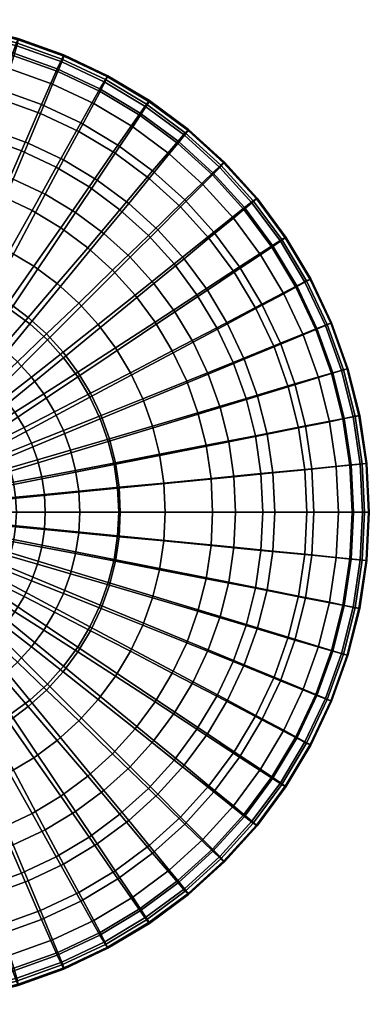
# Model space of a CAD drawing. Header units: millimetres. Extents: x -565 to 677, y -115 to 115.
# Tile 256 of 256: x 596 to 677, y -114 to 114. Entities that reach past the tile are written whole.
import ezdxf

# ---------------------------------------------------------------- set-up
doc = ezdxf.new("R2010")
doc.units = ezdxf.units.MM
doc.header["$MEASUREMENT"] = 0
doc.layers.add('VA005CLR', color=7, linetype='Continuous', true_color=0x000000)

msp = doc.modelspace()

# ---------------------------------------------------------------- meshes
at = {"layer": 'VA005CLR'}
mesh = msp.add_polyface(dxfattribs=at)
corners = [(580.8, 91, -0.08), (579.03, 82.1, -0.21), (570.9, 83.3, -0.21), (571.79, 92.33, -0.08), (582.26, 98.34, 0.84), (572.52, 99.78, 0.84), (583.68, 105.55, 3.45), (573.24, 107.1, 3.45), (584.29, 108.66, 5.8), (573.54, 110.25, 5.8), (584.74, 111.05, 9.09), (573.75, 112.68, 9.09), (584.97, 112.47, 13.39), (573.84, 114.12, 13.39), (584.94, 112.74, 18.34), (573.78, 114.39, 18.34), (584.64, 111.74, 23.45), (573.58, 113.38, 23.45), (584.04, 109.34, 28.25), (573.22, 110.95, 28.25), (582.07, 100.56, 35.93), (572.12, 102.03, 35.93), (579.59, 89.12, 42.25), (570.77, 90.43, 42.25), (577.13, 77.9, 48.71), (569.42, 79.05, 48.71), (589.63, 88.78, -0.08), (587, 80.1, -0.21), (591.8, 95.95, 0.84), (593.93, 102.98, 3.45), (594.84, 106.02, 5.8), (595.52, 108.35, 9.09), (595.88, 109.73, 13.39), (595.88, 110, 18.34), (595.48, 109.03, 23.45), (594.65, 106.68, 28.25), (591.83, 98.11, 35.93), (588.24, 86.95, 42.25), (584.69, 76.01, 48.71), (598.2, 85.72, -0.08), (594.73, 77.33, -0.21), (601.07, 92.63, 0.84), (603.87, 99.42, 3.45), (605.07, 102.35, 5.8), (605.98, 104.61, 9.09), (606.48, 105.94, 13.39), (606.5, 106.2, 18.34), (606.01, 105.26, 23.45), (604.95, 103, 28.25), (601.31, 94.72, 35.93), (596.64, 83.95, 42.25), (609.96, 88.42, 0.84), (606.43, 81.82, -0.08), (604.7, 80.14, 42.25), (610.4, 90.42, 35.93)]
mesh.append_faces([[corners[k] for k in face] for face in [(0, 1, 2, 3), (4, 0, 3, 5), (6, 4, 5, 7), (8, 6, 7, 9), (10, 8, 9, 11), (12, 10, 11, 13), (14, 12, 13, 15), (16, 14, 15, 17), (18, 16, 17, 19), (20, 18, 19, 21), (22, 20, 21, 23), (24, 22, 23, 25), (26, 27, 1, 0), (28, 26, 0, 4), (29, 28, 4, 6), (30, 29, 6, 8), (31, 30, 8, 10), (32, 31, 10, 12), (33, 32, 12, 14), (34, 33, 14, 16), (35, 34, 16, 18), (36, 35, 18, 20), (37, 36, 20, 22), (38, 37, 22, 24), (39, 40, 27, 26), (41, 39, 26, 28), (42, 41, 28, 29), (43, 42, 29, 30), (44, 43, 30, 31), (45, 44, 31, 32), (46, 45, 32, 33), (47, 46, 33, 34), (48, 47, 34, 35), (49, 48, 35, 36), (50, 49, 36, 37), (51, 52, 39, 41), (53, 54, 49, 50)]])
mesh = msp.add_polyface(dxfattribs=at)
corners = [(613.42, 94.91, 3.45), (609.96, 88.42, 0.84), (601.07, 92.63, 0.84), (603.87, 99.42, 3.45), (614.9, 97.71, 5.8), (605.07, 102.35, 5.8), (616.03, 99.86, 9.09), (605.98, 104.61, 9.09), (616.65, 101.13, 13.39), (606.48, 105.94, 13.39), (616.7, 101.38, 18.34), (606.5, 106.2, 18.34), (616.12, 100.48, 23.45), (606.01, 105.26, 23.45), (614.84, 98.32, 28.25), (604.95, 103, 28.25), (610.4, 90.42, 35.93), (601.31, 94.72, 35.93), (614.24, 77.14, -0.08), (609.2, 69.6, -0.21), (602.16, 73.82, -0.21), (606.43, 81.82, -0.08), (618.4, 83.37, 0.84), (622.48, 89.48, 3.45), (624.23, 92.12, 5.8), (625.56, 94.15, 9.09), (626.3, 95.34, 13.39), (626.38, 95.58, 18.34), (625.71, 94.73, 23.45), (624.23, 92.69, 28.25), (619.03, 85.25, 35.93), (612.35, 75.55, 42.25), (604.7, 80.14, 42.25), (621.56, 71.72, -0.08), (615.8, 64.71, -0.21), (626.3, 77.5, 0.84), (630.96, 83.19, 3.45), (632.96, 85.64, 5.8), (634.48, 87.53, 9.09), (635.34, 88.64, 13.39), (634.69, 88.07, 23.45), (635.44, 88.86, 18.34), (633.01, 86.18, 28.25), (627.11, 79.25, 35.93), (619.51, 70.24, 42.25), (612.02, 61.4, 48.71), (605.76, 66.04, 48.71), (628.3, 65.6, -0.08), (621.89, 59.19, -0.21), (633.59, 70.9, 0.84), (626.12, 64.25, 42.25), (634.57, 72.5, 35.93), (617.8, 56.16, 48.71), (609.93, 48.55, 55.61), (604.94, 53.08, 55.61), (634.42, 58.86, -0.08), (627.4, 53.1, -0.21), (623.03, 50.39, 48.71), (632.1, 57.64, 42.25)]
mesh.append_faces([[corners[k] for k in face] for face in [(0, 1, 2, 3), (4, 0, 3, 5), (6, 4, 5, 7), (8, 6, 7, 9), (10, 8, 9, 11), (12, 10, 11, 13), (14, 12, 13, 15), (16, 14, 15, 17), (18, 19, 20, 21), (22, 18, 21, 1), (23, 22, 1, 0), (24, 23, 0, 4), (25, 24, 4, 6), (26, 25, 6, 8), (27, 26, 8, 10), (28, 27, 10, 12), (29, 28, 12, 14), (30, 29, 14, 16), (31, 30, 16, 32), (33, 34, 19, 18), (35, 33, 18, 22), (36, 35, 22, 23), (37, 36, 23, 24), (38, 37, 24, 25), (39, 38, 25, 26), (40, 41, 27, 28), (42, 40, 28, 29), (43, 42, 29, 30), (44, 43, 30, 31), (45, 44, 31, 46), (47, 48, 34, 33), (49, 47, 33, 35), (50, 51, 43, 44), (52, 50, 44, 45), (53, 52, 45, 54), (55, 56, 48, 47), (57, 58, 50, 52)]])
mesh = msp.add_polyface(dxfattribs=at)
corners = [(635.44, 88.86, 18.34), (635.34, 88.64, 13.39), (626.3, 95.34, 13.39), (626.38, 95.58, 18.34), (638.79, 76.1, 3.45), (633.59, 70.9, 0.84), (626.3, 77.5, 0.84), (630.96, 83.19, 3.45), (641.02, 78.34, 5.8), (632.96, 85.64, 5.8), (642.71, 80.06, 9.09), (634.48, 87.53, 9.09), (643.68, 81.08, 13.39), (643.8, 81.28, 18.34), (642.97, 80.56, 23.45), (634.69, 88.07, 23.45), (641.12, 78.83, 28.25), (633.01, 86.18, 28.25), (634.57, 72.5, 35.93), (627.11, 79.25, 35.93), (640.2, 63.61, 0.84), (634.42, 58.86, -0.08), (628.3, 65.6, -0.08), (645.88, 68.27, 3.45), (648.32, 70.28, 5.8), (650.18, 71.83, 9.09), (651.24, 72.75, 13.39), (651.37, 72.92, 18.34), (650.48, 72.28, 23.45), (648.47, 70.72, 28.25), (641.33, 65.04, 35.93), (632.1, 57.64, 42.25), (626.12, 64.25, 42.25), (646.06, 55.7, 0.84), (639.84, 51.54, -0.08), (652.17, 59.79, 3.45), (654.79, 61.55, 5.8), (656.8, 62.91, 9.09), (657.94, 63.71, 13.39), (658.09, 63.86, 18.34), (657.14, 63.3, 23.45), (654.99, 61.94, 28.25), (647.32, 56.96, 35.93), (637.42, 50.48, 42.25), (657.6, 50.73, 3.45), (651.12, 47.26, 0.84), (660.38, 52.22, 5.8), (662.51, 53.38, 9.09), (663.73, 54.05, 13.39), (663.89, 54.19, 18.34), (662.89, 53.71, 23.45), (660.61, 52.55, 28.25), (652.49, 48.33, 35.93)]
mesh.append_faces([[corners[k] for k in face] for face in [(0, 1, 2, 3), (4, 5, 6, 7), (8, 4, 7, 9), (10, 8, 9, 11), (12, 10, 11, 1), (13, 12, 1, 0), (14, 13, 0, 15), (16, 14, 15, 17), (18, 16, 17, 19), (20, 21, 22, 5), (23, 20, 5, 4), (24, 23, 4, 8), (25, 24, 8, 10), (26, 25, 10, 12), (27, 26, 12, 13), (28, 27, 13, 14), (29, 28, 14, 16), (30, 29, 16, 18), (31, 30, 18, 32), (33, 34, 21, 20), (35, 33, 20, 23), (36, 35, 23, 24), (37, 36, 24, 25), (38, 37, 25, 26), (39, 38, 26, 27), (40, 39, 27, 28), (41, 40, 28, 29), (42, 41, 29, 30), (43, 42, 30, 31), (44, 45, 33, 35), (46, 44, 35, 36), (47, 46, 36, 37), (48, 47, 37, 38), (49, 48, 38, 39), (50, 49, 39, 40), (51, 50, 40, 41), (52, 51, 41, 42)]])
mesh = msp.add_polyface(dxfattribs=at)
corners = [(587, 80.1, -0.21), (579.11, 54.09, -0.21), (573.73, 55.44, -0.21), (579.03, 82.1, -0.21), (581.31, 65.71, 55.61), (584.69, 76.01, 48.71), (577.13, 77.9, 48.71), (574.77, 67.34, 55.61), (578.08, 55.99, 62.99), (572.51, 57.39, 62.99), (575.11, 47.27, 71.07), (570.41, 48.45, 71.07), (584.33, 52.23, -0.21), (572.29, 23.16, -0.21), (569.97, 23.98, -0.21), (594.73, 77.33, -0.21), (592.03, 73.38, 48.71), (596.64, 83.95, 42.25), (588.24, 86.95, 42.25), (587.65, 63.44, 55.61), (583.48, 54.06, 62.99), (579.68, 45.64, 71.07), (576.39, 38.56, 80.07), (572.54, 39.94, 80.07), (589.35, 49.85, -0.21), (574.51, 22.1, -0.21), (602.16, 73.82, -0.21), (606.43, 81.82, -0.08), (598.2, 85.72, -0.08), (599.08, 70.05, 48.71), (604.7, 80.14, 42.25), (593.74, 60.55, 55.61), (588.67, 51.6, 62.99), (584.06, 43.57, 71.07), (580.09, 36.81, 80.07), (576.74, 31.2, 89.99), (573.6, 32.69, 89.99), (594.1, 47, -0.21), (576.62, 20.84, -0.21), (609.2, 69.6, -0.21), (605.76, 66.04, 48.71), (612.35, 75.55, 42.25), (599.52, 57.09, 55.61), (593.6, 48.65, 62.99), (588.22, 41.07, 71.07), (583.61, 34.7, 80.07), (579.71, 29.42, 89.99), (615.8, 64.71, -0.21), (598.56, 43.7, -0.21), (604.94, 53.08, 55.61), (612.02, 61.4, 48.71), (598.21, 45.23, 62.99), (592.11, 38.19, 71.07), (586.9, 32.26, 80.07), (602.46, 41.37, 62.99), (609.93, 48.55, 55.61), (595.7, 34.93, 71.07), (589.93, 29.51, 80.07), (598.96, 31.34, 71.07), (606.32, 37.12, 62.99)]
mesh.append_faces([[corners[k] for k in face] for face in [(0, 1, 2, 3), (4, 5, 6, 7), (8, 4, 7, 9), (10, 8, 9, 11), (12, 13, 14, 1), (15, 12, 1, 0), (16, 17, 18, 5), (19, 16, 5, 4), (20, 19, 4, 8), (21, 20, 8, 10), (22, 21, 10, 23), (24, 25, 13, 12), (26, 24, 12, 15), (27, 26, 15, 28), (29, 30, 17, 16), (31, 29, 16, 19), (32, 31, 19, 20), (33, 32, 20, 21), (34, 33, 21, 22), (35, 34, 22, 36), (37, 38, 25, 24), (39, 37, 24, 26), (40, 41, 30, 29), (42, 40, 29, 31), (43, 42, 31, 32), (44, 43, 32, 33), (45, 44, 33, 34), (46, 45, 34, 35), (47, 48, 37, 39), (49, 50, 40, 42), (51, 49, 42, 43), (52, 51, 43, 44), (53, 52, 44, 45), (54, 55, 49, 51), (56, 54, 51, 52), (57, 56, 52, 53), (58, 59, 54, 56)]])
mesh = msp.add_polyface(dxfattribs=at)
corners = [(621.89, 59.19, -0.21), (602.67, 39.97, -0.21), (598.56, 43.7, -0.21), (615.8, 64.71, -0.21), (627.4, 53.1, -0.21), (606.39, 35.86, -0.21), (614.45, 43.56, 55.61), (623.03, 50.39, 48.71), (617.8, 56.16, 48.71), (609.93, 48.55, 55.61), (606.32, 37.12, 62.99), (602.46, 41.37, 62.99), (632.3, 46.5, -0.21), (609.7, 31.41, -0.21), (639.84, 51.54, -0.08), (634.42, 58.86, -0.08), (627.68, 44.13, 48.71), (637.42, 50.48, 42.25), (632.1, 57.64, 42.25), (618.47, 38.15, 55.61), (609.74, 32.51, 62.99), (636.52, 39.46, -0.21), (612.55, 26.65, -0.21), (644.52, 43.74, -0.08), (651.12, 47.26, 0.84), (646.06, 55.7, 0.84), (642, 42.83, 42.25), (652.49, 48.33, 35.93), (647.32, 56.96, 35.93), (631.68, 37.44, 48.71), (621.93, 32.37, 55.61), (612.69, 27.58, 62.99), (604.34, 23.29, 71.07), (601.85, 27.44, 71.07), (640.03, 32.03, -0.21), (614.92, 21.63, -0.21), (648.41, 35.5, -0.08), (655.33, 38.37, 0.84), (645.81, 34.77, 42.25), (656.79, 39.24, 35.93), (635.02, 30.4, 48.71), (624.81, 26.28, 55.61), (615.15, 22.39, 62.99), (606.41, 18.9, 71.07), (642.8, 24.3, -0.21), (616.79, 16.41, -0.21), (651.48, 26.93, -0.08), (648.82, 26.38, 42.25), (660.18, 29.76, 35.93), (637.64, 23.06, 48.71), (627.08, 19.93, 55.61), (617.08, 16.98, 62.99), (608.04, 14.34, 71.07), (644.8, 16.33, -0.21), (618.14, 11.03, -0.21), (653.69, 18.1, -0.08), (639.54, 15.5, 48.71), (650.98, 17.73, 42.25), (628.72, 13.4, 55.61), (618.48, 11.42, 62.99)]
mesh.append_faces([[corners[k] for k in face] for face in [(0, 1, 2, 3), (4, 5, 1, 0), (6, 7, 8, 9), (10, 6, 9, 11), (12, 13, 5, 4), (14, 12, 4, 15), (16, 17, 18, 7), (19, 16, 7, 6), (20, 19, 6, 10), (21, 22, 13, 12), (23, 21, 12, 14), (24, 23, 14, 25), (26, 27, 28, 17), (29, 26, 17, 16), (30, 29, 16, 19), (31, 30, 19, 20), (32, 31, 20, 33), (34, 35, 22, 21), (36, 34, 21, 23), (37, 36, 23, 24), (38, 39, 27, 26), (40, 38, 26, 29), (41, 40, 29, 30), (42, 41, 30, 31), (43, 42, 31, 32), (44, 45, 35, 34), (46, 44, 34, 36), (47, 48, 39, 38), (49, 47, 38, 40), (50, 49, 40, 41), (51, 50, 41, 42), (52, 51, 42, 43), (53, 54, 45, 44), (55, 53, 44, 46), (56, 57, 47, 49), (58, 56, 49, 50), (59, 58, 50, 51)]])
mesh = msp.add_polyface(dxfattribs=at)
corners = [(662.11, 41.18, 3.45), (655.33, 38.37, 0.84), (651.12, 47.26, 0.84), (657.6, 50.73, 3.45), (665.03, 42.4, 5.8), (660.38, 52.22, 5.8), (667.26, 43.33, 9.09), (662.51, 53.38, 9.09), (668.54, 43.88, 13.39), (663.73, 54.05, 13.39), (668.71, 43.99, 18.34), (663.89, 54.19, 18.34), (667.67, 43.6, 23.45), (662.89, 53.71, 23.45), (665.29, 42.66, 28.25), (660.61, 52.55, 28.25), (656.79, 39.24, 35.93), (652.49, 48.33, 35.93), (658.64, 29.1, 0.84), (651.48, 26.93, -0.08), (648.41, 35.5, -0.08), (665.67, 31.24, 3.45), (668.69, 32.16, 5.8), (671, 32.87, 9.09), (672.33, 33.29, 13.39), (672.51, 33.37, 18.34), (671.43, 33.07, 23.45), (668.97, 32.36, 28.25), (660.18, 29.76, 35.93), (661.03, 19.56, 0.84), (653.69, 18.1, -0.08), (668.24, 20.99, 3.45), (671.34, 21.61, 5.8), (673.7, 22.09, 9.09), (675.06, 22.37, 13.39), (675.26, 22.43, 18.34), (674.15, 22.23, 23.45), (671.63, 21.75, 28.25), (662.63, 20, 35.93), (650.98, 17.73, 42.25), (648.82, 26.38, 42.25), (662.48, 9.83, 0.84), (655.03, 9.09, -0.08), (669.79, 10.55, 3.45), (672.93, 10.86, 5.8), (675.33, 11.1, 9.09), (676.71, 11.24, 13.39), (676.91, 11.27, 18.34), (675.79, 11.17, 23.45), (673.24, 10.93, 28.25), (664.1, 10.05, 35.93), (652.29, 8.91, 42.25)]
mesh.append_faces([[corners[k] for k in face] for face in [(0, 1, 2, 3), (4, 0, 3, 5), (6, 4, 5, 7), (8, 6, 7, 9), (10, 8, 9, 11), (12, 10, 11, 13), (14, 12, 13, 15), (16, 14, 15, 17), (18, 19, 20, 1), (21, 18, 1, 0), (22, 21, 0, 4), (23, 22, 4, 6), (24, 23, 6, 8), (25, 24, 8, 10), (26, 25, 10, 12), (27, 26, 12, 14), (28, 27, 14, 16), (29, 30, 19, 18), (31, 29, 18, 21), (32, 31, 21, 22), (33, 32, 22, 23), (34, 33, 23, 24), (35, 34, 24, 25), (36, 35, 25, 26), (37, 36, 26, 27), (38, 37, 27, 28), (39, 38, 28, 40), (41, 42, 30, 29), (43, 41, 29, 31), (44, 43, 31, 32), (45, 44, 32, 33), (46, 45, 33, 34), (47, 46, 34, 35), (48, 47, 35, 36), (49, 48, 36, 37), (50, 49, 37, 38), (51, 50, 38, 39)]])
mesh = msp.add_polyface(dxfattribs=at)
corners = [(598.56, 43.7, -0.21), (578.6, 19.37, -0.21), (576.62, 20.84, -0.21), (594.1, 47, -0.21), (582.5, 27.35, 89.99), (586.9, 32.26, 80.07), (583.61, 34.7, 80.07), (579.71, 29.42, 89.99), (578.83, 23.31, 100.76), (576.46, 25.07, 100.76), (580.09, 18.27, 809.8), (578.81, 17.32, 771.8), (577.05, 18.63, 771.81), (578.23, 19.65, 809.8), (602.67, 39.97, -0.21), (580.42, 17.72, -0.21), (585.08, 25.02, 89.99), (589.93, 29.51, 80.07), (581.02, 21.32, 100.76), (579.78, 15.44, 752.29), (579.14, 15.05, 732.45), (577.6, 16.45, 732.46), (578.2, 16.87, 752.31), (580.44, 15.85, 771.78), (581.81, 16.71, 809.8), (606.39, 35.86, -0.21), (582.07, 15.9, -0.21), (592.68, 26.48, 80.07), (598.96, 31.34, 71.07), (595.7, 34.93, 71.07), (587.41, 22.45, 89.99), (583.01, 19.13, 100.76), (579.58, 16.56, 112.38), (577.86, 18.46, 112.38), (579.9, 13.18, 712.22), (579.29, 12.89, 691.64), (577.95, 14.37, 691.66), (578.53, 14.69, 712.23), (580.55, 13.5, 732.43), (581.22, 13.85, 752.27), (581.92, 14.22, 771.77), (583.36, 14.99, 809.8), (609.7, 31.41, -0.21), (583.54, 13.92, -0.21), (601.85, 27.44, 71.07), (609.74, 32.51, 62.99), (606.32, 37.12, 62.99), (595.12, 23.19, 80.07), (589.48, 19.66, 89.99), (584.77, 16.75, 100.76), (581.11, 14.51, 112.38), (578.53, 12.95, 124.76), (577.17, 14.79, 124.76), (612.55, 26.65, -0.21), (584.8, 11.82, -0.21), (597.23, 19.67, 80.07), (604.34, 23.29, 71.07), (591.26, 16.68, 89.99), (586.3, 14.21, 100.76), (582.43, 12.31, 112.38), (614.92, 21.63, -0.21), (585.85, 9.59, -0.21), (598.98, 15.97, 80.07), (606.41, 18.9, 71.07), (592.75, 13.54, 89.99), (587.56, 11.54, 100.76), (600.36, 12.11, 80.07), (608.04, 14.34, 71.07)]
mesh.append_faces([[corners[k] for k in face] for face in [(0, 1, 2, 3), (4, 5, 6, 7), (8, 4, 7, 9), (10, 11, 12, 13), (14, 15, 1, 0), (16, 17, 5, 4), (18, 16, 4, 8), (19, 20, 21, 22), (23, 19, 22, 11), (24, 23, 11, 10), (25, 26, 15, 14), (27, 28, 29, 17), (30, 27, 17, 16), (31, 30, 16, 18), (32, 31, 18, 33), (34, 35, 36, 37), (38, 34, 37, 20), (39, 38, 20, 19), (40, 39, 19, 23), (41, 40, 23, 24), (42, 43, 26, 25), (44, 45, 46, 28), (47, 44, 28, 27), (48, 47, 27, 30), (49, 48, 30, 31), (50, 49, 31, 32), (51, 50, 32, 52), (53, 54, 43, 42), (55, 56, 44, 47), (57, 55, 47, 48), (58, 57, 48, 49), (59, 58, 49, 50), (60, 61, 54, 53), (62, 63, 56, 55), (64, 62, 55, 57), (65, 64, 57, 58), (66, 67, 63, 62)]])
mesh = msp.add_polyface(dxfattribs=at)
corners = [(616.79, 16.41, -0.21), (586.68, 7.28, -0.21), (585.85, 9.59, -0.21), (614.92, 21.63, -0.21), (593.92, 10.27, 89.99), (600.36, 12.11, 80.07), (598.98, 15.97, 80.07), (592.75, 13.54, 89.99), (618.14, 11.03, -0.21), (587.28, 4.89, -0.21), (609.22, 9.64, 71.07), (618.48, 11.42, 62.99), (617.08, 16.98, 62.99), (608.04, 14.34, 71.07), (601.35, 8.14, 80.07), (594.76, 6.9, 89.99), (589.28, 5.88, 100.76), (588.56, 8.75, 100.76), (618.95, 5.54, -0.21), (587.64, 2.46, -0.21), (646, 8.2, -0.21), (644.8, 16.33, -0.21), (655.03, 9.09, -0.08), (653.69, 18.1, -0.08), (640.68, 7.79, 48.71), (652.29, 8.91, 42.25), (650.98, 17.73, 42.25), (639.54, 15.5, 48.71), (629.71, 6.73, 55.61), (628.72, 13.4, 55.61), (619.32, 5.74, 62.99), (609.93, 4.84, 71.07), (601.95, 4.09, 80.07), (595.27, 3.47, 89.99), (589.71, 2.96, 100.76), (619.23, 0, -0.21), (587.76, 0, -0.21), (646.4, 0, -0.21), (655.48, 0, -0.08), (662.96, 0, 0.84), (662.48, 9.83, 0.84), (670.31, 0, 3.45), (669.79, 10.55, 3.45), (673.46, 0, 5.8), (672.93, 10.86, 5.8), (675.88, 0, 9.09), (675.33, 11.1, 9.09), (677.27, 0, 13.39), (676.71, 11.24, 13.39), (677.46, 0, 18.34), (676.91, 11.27, 18.34), (676.34, 0, 23.45), (675.79, 11.17, 23.45), (673.77, 0, 28.25), (673.24, 10.93, 28.25), (664.6, 0, 35.93), (664.1, 10.05, 35.93), (652.73, 0, 42.25), (641.06, 0, 48.71), (630.04, 0, 55.61), (619.6, 0, 62.99), (610.17, 0, 71.07), (602.16, 0, 80.07), (595.44, 0, 89.99), (589.86, 0, 100.76)]
mesh.append_faces([[corners[k] for k in face] for face in [(0, 1, 2, 3), (4, 5, 6, 7), (8, 9, 1, 0), (10, 11, 12, 13), (14, 10, 13, 5), (15, 14, 5, 4), (16, 15, 4, 17), (18, 19, 9, 8), (20, 18, 8, 21), (22, 20, 21, 23), (24, 25, 26, 27), (28, 24, 27, 29), (30, 28, 29, 11), (31, 30, 11, 10), (32, 31, 10, 14), (33, 32, 14, 15), (34, 33, 15, 16), (35, 36, 19, 18), (37, 35, 18, 20), (38, 37, 20, 22), (39, 38, 22, 40), (41, 39, 40, 42), (43, 41, 42, 44), (45, 43, 44, 46), (47, 45, 46, 48), (49, 47, 48, 50), (51, 49, 50, 52), (53, 51, 52, 54), (55, 53, 54, 56), (57, 55, 56, 25), (58, 57, 25, 24), (59, 58, 24, 28), (60, 59, 28, 30), (61, 60, 30, 31), (62, 61, 31, 32), (63, 62, 32, 33), (64, 63, 33, 34)]])
mesh = msp.add_polyface(dxfattribs=at)
corners = [(618.95, -5.54, -0.21), (587.64, -2.46, -0.21), (587.76, 0, -0.21), (619.23, 0, -0.21), (646, -8.2, -0.21), (646.4, 0, -0.21), (655.03, -9.09, -0.08), (655.48, 0, -0.08), (662.48, -9.83, 0.84), (662.96, 0, 0.84), (669.79, -10.55, 3.45), (670.31, 0, 3.45), (672.93, -10.86, 5.8), (673.46, 0, 5.8), (675.33, -11.1, 9.09), (675.88, 0, 9.09), (676.71, -11.24, 13.39), (677.27, 0, 13.39), (676.91, -11.27, 18.34), (677.46, 0, 18.34), (675.79, -11.17, 23.45), (676.34, 0, 23.45), (673.24, -10.93, 28.25), (673.77, 0, 28.25), (664.1, -10.05, 35.93), (664.6, 0, 35.93), (652.29, -8.91, 42.25), (652.73, 0, 42.25), (640.68, -7.79, 48.71), (641.06, 0, 48.71), (629.71, -6.73, 55.61), (630.04, 0, 55.61), (619.32, -5.74, 62.99), (619.6, 0, 62.99), (609.93, -4.84, 71.07), (610.17, 0, 71.07), (601.95, -4.09, 80.07), (602.16, 0, 80.07), (595.27, -3.47, 89.99), (595.44, 0, 89.99), (589.71, -2.96, 100.76), (589.86, 0, 100.76), (618.14, -11.03, -0.21), (587.28, -4.89, -0.21), (644.8, -16.33, -0.21), (653.69, -18.1, -0.08), (639.54, -15.5, 48.71), (650.98, -17.73, 42.25), (628.72, -13.4, 55.61), (618.48, -11.42, 62.99), (609.22, -9.64, 71.07), (601.35, -8.14, 80.07), (594.76, -6.9, 89.99), (589.28, -5.88, 100.76), (616.79, -16.41, -0.21), (586.68, -7.28, -0.21), (608.04, -14.34, 71.07), (617.08, -16.98, 62.99), (600.36, -12.11, 80.07), (593.92, -10.27, 89.99), (588.56, -8.75, 100.76), (592.75, -13.54, 89.99), (598.98, -15.97, 80.07), (587.56, -11.54, 100.76)]
mesh.append_faces([[corners[k] for k in face] for face in [(0, 1, 2, 3), (4, 0, 3, 5), (6, 4, 5, 7), (8, 6, 7, 9), (10, 8, 9, 11), (12, 10, 11, 13), (14, 12, 13, 15), (16, 14, 15, 17), (18, 16, 17, 19), (20, 18, 19, 21), (22, 20, 21, 23), (24, 22, 23, 25), (26, 24, 25, 27), (28, 26, 27, 29), (30, 28, 29, 31), (32, 30, 31, 33), (34, 32, 33, 35), (36, 34, 35, 37), (38, 36, 37, 39), (40, 38, 39, 41), (42, 43, 1, 0), (44, 42, 0, 4), (45, 44, 4, 6), (46, 47, 26, 28), (48, 46, 28, 30), (49, 48, 30, 32), (50, 49, 32, 34), (51, 50, 34, 36), (52, 51, 36, 38), (53, 52, 38, 40), (54, 55, 43, 42), (56, 57, 49, 50), (58, 56, 50, 51), (59, 58, 51, 52), (60, 59, 52, 53), (61, 62, 58, 59), (63, 61, 59, 60)]])
mesh = msp.add_polyface(dxfattribs=at)
corners = [(614.92, -21.63, -0.21), (585.85, -9.59, -0.21), (586.68, -7.28, -0.21), (616.79, -16.41, -0.21), (598.98, -15.97, 80.07), (606.41, -18.9, 71.07), (608.04, -14.34, 71.07), (600.36, -12.11, 80.07), (612.55, -26.65, -0.21), (584.8, -11.82, -0.21), (597.23, -19.67, 80.07), (604.34, -23.29, 71.07), (591.26, -16.68, 89.99), (592.75, -13.54, 89.99), (586.3, -14.21, 100.76), (587.56, -11.54, 100.76), (609.7, -31.41, -0.21), (583.54, -13.92, -0.21), (595.12, -23.19, 80.07), (601.85, -27.44, 71.07), (589.48, -19.66, 89.99), (584.77, -16.75, 100.76), (581.11, -14.51, 112.38), (582.43, -12.31, 112.38), (606.39, -35.86, -0.21), (582.07, -15.9, -0.21), (598.96, -31.34, 71.07), (606.32, -37.12, 62.99), (609.74, -32.51, 62.99), (592.68, -26.48, 80.07), (587.41, -22.45, 89.99), (583.01, -19.13, 100.76), (579.58, -16.56, 112.38), (577.17, -14.79, 124.76), (578.53, -12.95, 124.76), (602.67, -39.97, -0.21), (580.42, -17.72, -0.21), (589.93, -29.51, 80.07), (595.7, -34.93, 71.07), (585.08, -25.02, 89.99), (581.02, -21.32, 100.76), (577.86, -18.46, 112.38), (578.53, -14.69, 712.23), (577.95, -14.37, 691.66), (579.29, -12.89, 691.64), (579.9, -13.18, 712.22), (579.14, -15.05, 732.45), (580.55, -13.5, 732.43), (579.78, -15.44, 752.29), (581.22, -13.85, 752.27), (580.44, -15.85, 771.78), (581.92, -14.22, 771.77), (581.81, -16.71, 809.8), (583.36, -14.99, 809.8), (598.56, -43.7, -0.21), (578.6, -19.37, -0.21), (582.5, -27.35, 89.99), (586.9, -32.26, 80.07), (578.83, -23.31, 100.76), (578.2, -16.87, 752.31), (577.6, -16.45, 732.46), (578.81, -17.32, 771.8), (580.09, -18.27, 809.8), (594.1, -47, -0.21), (576.62, -20.84, -0.21), (579.71, -29.42, 89.99), (583.61, -34.7, 80.07), (576.46, -25.07, 100.76)]
mesh.append_faces([[corners[k] for k in face] for face in [(0, 1, 2, 3), (4, 5, 6, 7), (8, 9, 1, 0), (10, 11, 5, 4), (12, 10, 4, 13), (14, 12, 13, 15), (16, 17, 9, 8), (18, 19, 11, 10), (20, 18, 10, 12), (21, 20, 12, 14), (22, 21, 14, 23), (24, 25, 17, 16), (26, 27, 28, 19), (29, 26, 19, 18), (30, 29, 18, 20), (31, 30, 20, 21), (32, 31, 21, 22), (33, 32, 22, 34), (35, 36, 25, 24), (37, 38, 26, 29), (39, 37, 29, 30), (40, 39, 30, 31), (41, 40, 31, 32), (42, 43, 44, 45), (46, 42, 45, 47), (48, 46, 47, 49), (50, 48, 49, 51), (52, 50, 51, 53), (54, 55, 36, 35), (56, 57, 37, 39), (58, 56, 39, 40), (59, 60, 46, 48), (61, 59, 48, 50), (62, 61, 50, 52), (63, 64, 55, 54), (65, 66, 57, 56), (67, 65, 56, 58)]])
mesh = msp.add_polyface(dxfattribs=at)
corners = [(661.03, -19.56, 0.84), (653.69, -18.1, -0.08), (655.03, -9.09, -0.08), (662.48, -9.83, 0.84), (668.24, -20.99, 3.45), (669.79, -10.55, 3.45), (671.34, -21.61, 5.8), (672.93, -10.86, 5.8), (673.7, -22.09, 9.09), (675.33, -11.1, 9.09), (675.06, -22.37, 13.39), (676.71, -11.24, 13.39), (675.26, -22.43, 18.34), (676.91, -11.27, 18.34), (674.15, -22.23, 23.45), (675.79, -11.17, 23.45), (671.63, -21.75, 28.25), (673.24, -10.93, 28.25), (662.63, -20, 35.93), (664.1, -10.05, 35.93), (650.98, -17.73, 42.25), (652.29, -8.91, 42.25), (658.64, -29.1, 0.84), (651.48, -26.93, -0.08), (665.67, -31.24, 3.45), (668.69, -32.16, 5.8), (671, -32.87, 9.09), (672.33, -33.29, 13.39), (672.51, -33.37, 18.34), (671.43, -33.07, 23.45), (668.97, -32.36, 28.25), (660.18, -29.76, 35.93), (648.82, -26.38, 42.25), (655.33, -38.37, 0.84), (648.41, -35.5, -0.08), (662.11, -41.18, 3.45), (665.03, -42.4, 5.8), (667.26, -43.33, 9.09), (668.54, -43.88, 13.39), (668.71, -43.99, 18.34), (667.67, -43.6, 23.45), (665.29, -42.66, 28.25), (656.79, -39.24, 35.93), (657.6, -50.73, 3.45), (651.12, -47.26, 0.84), (660.38, -52.22, 5.8), (662.51, -53.38, 9.09), (663.73, -54.05, 13.39), (663.89, -54.19, 18.34), (662.89, -53.71, 23.45), (660.61, -52.55, 28.25), (652.49, -48.33, 35.93)]
mesh.append_faces([[corners[k] for k in face] for face in [(0, 1, 2, 3), (4, 0, 3, 5), (6, 4, 5, 7), (8, 6, 7, 9), (10, 8, 9, 11), (12, 10, 11, 13), (14, 12, 13, 15), (16, 14, 15, 17), (18, 16, 17, 19), (20, 18, 19, 21), (22, 23, 1, 0), (24, 22, 0, 4), (25, 24, 4, 6), (26, 25, 6, 8), (27, 26, 8, 10), (28, 27, 10, 12), (29, 28, 12, 14), (30, 29, 14, 16), (31, 30, 16, 18), (32, 31, 18, 20), (33, 34, 23, 22), (35, 33, 22, 24), (36, 35, 24, 25), (37, 36, 25, 26), (38, 37, 26, 27), (39, 38, 27, 28), (40, 39, 28, 29), (41, 40, 29, 30), (42, 41, 30, 31), (43, 44, 33, 35), (45, 43, 35, 36), (46, 45, 36, 37), (47, 46, 37, 38), (48, 47, 38, 39), (49, 48, 39, 40), (50, 49, 40, 41), (51, 50, 41, 42)]])
mesh = msp.add_polyface(dxfattribs=at)
corners = [(642.8, -24.3, -0.21), (616.79, -16.41, -0.21), (618.14, -11.03, -0.21), (644.8, -16.33, -0.21), (651.48, -26.93, -0.08), (653.69, -18.1, -0.08), (637.64, -23.06, 48.71), (648.82, -26.38, 42.25), (650.98, -17.73, 42.25), (639.54, -15.5, 48.71), (627.08, -19.93, 55.61), (628.72, -13.4, 55.61), (617.08, -16.98, 62.99), (618.48, -11.42, 62.99), (640.03, -32.03, -0.21), (614.92, -21.63, -0.21), (648.41, -35.5, -0.08), (645.81, -34.77, 42.25), (656.79, -39.24, 35.93), (660.18, -29.76, 35.93), (635.02, -30.4, 48.71), (624.81, -26.28, 55.61), (615.15, -22.39, 62.99), (606.41, -18.9, 71.07), (608.04, -14.34, 71.07), (636.52, -39.46, -0.21), (612.55, -26.65, -0.21), (644.52, -43.74, -0.08), (651.12, -47.26, 0.84), (655.33, -38.37, 0.84), (642, -42.83, 42.25), (652.49, -48.33, 35.93), (631.68, -37.44, 48.71), (621.93, -32.37, 55.61), (612.69, -27.58, 62.99), (604.34, -23.29, 71.07), (632.3, -46.5, -0.21), (609.7, -31.41, -0.21), (639.84, -51.54, -0.08), (646.06, -55.7, 0.84), (637.42, -50.48, 42.25), (647.32, -56.96, 35.93), (627.68, -44.13, 48.71), (618.47, -38.15, 55.61), (609.74, -32.51, 62.99), (601.85, -27.44, 71.07), (627.4, -53.1, -0.21), (606.39, -35.86, -0.21), (634.42, -58.86, -0.08), (623.03, -50.39, 48.71), (632.1, -57.64, 42.25), (614.45, -43.56, 55.61), (606.32, -37.12, 62.99), (621.89, -59.19, -0.21), (602.67, -39.97, -0.21), (609.93, -48.55, 55.61), (617.8, -56.16, 48.71), (602.46, -41.37, 62.99), (615.8, -64.71, -0.21), (598.56, -43.7, -0.21)]
mesh.append_faces([[corners[k] for k in face] for face in [(0, 1, 2, 3), (4, 0, 3, 5), (6, 7, 8, 9), (10, 6, 9, 11), (12, 10, 11, 13), (14, 15, 1, 0), (16, 14, 0, 4), (17, 18, 19, 7), (20, 17, 7, 6), (21, 20, 6, 10), (22, 21, 10, 12), (23, 22, 12, 24), (25, 26, 15, 14), (27, 25, 14, 16), (28, 27, 16, 29), (30, 31, 18, 17), (32, 30, 17, 20), (33, 32, 20, 21), (34, 33, 21, 22), (35, 34, 22, 23), (36, 37, 26, 25), (38, 36, 25, 27), (39, 38, 27, 28), (40, 41, 31, 30), (42, 40, 30, 32), (43, 42, 32, 33), (44, 43, 33, 34), (45, 44, 34, 35), (46, 47, 37, 36), (48, 46, 36, 38), (49, 50, 40, 42), (51, 49, 42, 43), (52, 51, 43, 44), (53, 54, 47, 46), (55, 56, 49, 51), (57, 55, 51, 52), (58, 59, 54, 53)]])
mesh = msp.add_polyface(dxfattribs=at)
corners = [(595.7, -34.93, 71.07), (602.46, -41.37, 62.99), (606.32, -37.12, 62.99), (598.96, -31.34, 71.07), (598.21, -45.23, 62.99), (604.94, -53.08, 55.61), (609.93, -48.55, 55.61), (592.11, -38.19, 71.07), (586.9, -32.26, 80.07), (589.93, -29.51, 80.07), (609.2, -69.6, -0.21), (594.1, -47, -0.21), (598.56, -43.7, -0.21), (615.8, -64.71, -0.21), (599.52, -57.09, 55.61), (605.76, -66.04, 48.71), (612.02, -61.4, 48.71), (593.6, -48.65, 62.99), (588.22, -41.07, 71.07), (583.61, -34.7, 80.07), (589.35, -49.85, -0.21), (574.51, -22.1, -0.21), (576.62, -20.84, -0.21), (602.16, -73.82, -0.21), (599.08, -70.05, 48.71), (604.7, -80.14, 42.25), (612.35, -75.55, 42.25), (593.74, -60.55, 55.61), (588.67, -51.6, 62.99), (584.06, -43.57, 71.07), (580.09, -36.81, 80.07), (576.74, -31.2, 89.99), (579.71, -29.42, 89.99), (584.33, -52.23, -0.21), (572.29, -23.16, -0.21), (594.73, -77.33, -0.21), (598.2, -85.72, -0.08), (606.43, -81.82, -0.08), (592.03, -73.38, 48.71), (596.64, -83.95, 42.25), (587.65, -63.44, 55.61), (583.48, -54.06, 62.99), (579.68, -45.64, 71.07), (576.39, -38.56, 80.07), (573.6, -32.69, 89.99), (579.11, -54.09, -0.21), (569.97, -23.98, -0.21), (587, -80.1, -0.21), (584.69, -76.01, 48.71), (588.24, -86.95, 42.25), (581.31, -65.71, 55.61), (578.08, -55.99, 62.99), (575.11, -47.27, 71.07), (572.54, -39.94, 80.07), (579.03, -82.1, -0.21), (573.73, -55.44, -0.21), (574.77, -67.34, 55.61), (577.13, -77.9, 48.71), (572.51, -57.39, 62.99), (570.41, -48.45, 71.07)]
mesh.append_faces([[corners[k] for k in face] for face in [(0, 1, 2, 3), (4, 5, 6, 1), (7, 4, 1, 0), (8, 7, 0, 9), (10, 11, 12, 13), (14, 15, 16, 5), (17, 14, 5, 4), (18, 17, 4, 7), (19, 18, 7, 8), (20, 21, 22, 11), (23, 20, 11, 10), (24, 25, 26, 15), (27, 24, 15, 14), (28, 27, 14, 17), (29, 28, 17, 18), (30, 29, 18, 19), (31, 30, 19, 32), (33, 34, 21, 20), (35, 33, 20, 23), (36, 35, 23, 37), (38, 39, 25, 24), (40, 38, 24, 27), (41, 40, 27, 28), (42, 41, 28, 29), (43, 42, 29, 30), (44, 43, 30, 31), (45, 46, 34, 33), (47, 45, 33, 35), (48, 49, 39, 38), (50, 48, 38, 40), (51, 50, 40, 41), (52, 51, 41, 42), (53, 52, 42, 43), (54, 55, 45, 47), (56, 57, 48, 50), (58, 56, 50, 51), (59, 58, 51, 52)]])
mesh = msp.add_polyface(dxfattribs=at)
corners = [(652.17, -59.79, 3.45), (646.06, -55.7, 0.84), (651.12, -47.26, 0.84), (657.6, -50.73, 3.45), (654.79, -61.55, 5.8), (660.38, -52.22, 5.8), (656.8, -62.91, 9.09), (662.51, -53.38, 9.09), (657.94, -63.71, 13.39), (663.73, -54.05, 13.39), (658.09, -63.86, 18.34), (663.89, -54.19, 18.34), (657.14, -63.3, 23.45), (662.89, -53.71, 23.45), (654.99, -61.94, 28.25), (660.61, -52.55, 28.25), (647.32, -56.96, 35.93), (652.49, -48.33, 35.93), (640.2, -63.61, 0.84), (634.42, -58.86, -0.08), (639.84, -51.54, -0.08), (645.88, -68.27, 3.45), (648.32, -70.28, 5.8), (650.18, -71.83, 9.09), (651.24, -72.75, 13.39), (651.37, -72.92, 18.34), (650.48, -72.28, 23.45), (648.47, -70.72, 28.25), (641.33, -65.04, 35.93), (632.1, -57.64, 42.25), (637.42, -50.48, 42.25), (633.59, -70.9, 0.84), (628.3, -65.6, -0.08), (638.79, -76.1, 3.45), (641.02, -78.34, 5.8), (642.71, -80.06, 9.09), (643.68, -81.08, 13.39), (643.8, -81.28, 18.34), (642.97, -80.56, 23.45), (641.12, -78.83, 28.25), (634.57, -72.5, 35.93), (626.12, -64.25, 42.25), (630.96, -83.19, 3.45), (626.3, -77.5, 0.84), (632.96, -85.64, 5.8), (634.48, -87.53, 9.09), (635.34, -88.64, 13.39), (635.44, -88.86, 18.34), (634.69, -88.07, 23.45), (633.01, -86.18, 28.25), (627.11, -79.25, 35.93), (626.38, -95.58, 18.34), (626.3, -95.34, 13.39)]
mesh.append_faces([[corners[k] for k in face] for face in [(0, 1, 2, 3), (4, 0, 3, 5), (6, 4, 5, 7), (8, 6, 7, 9), (10, 8, 9, 11), (12, 10, 11, 13), (14, 12, 13, 15), (16, 14, 15, 17), (18, 19, 20, 1), (21, 18, 1, 0), (22, 21, 0, 4), (23, 22, 4, 6), (24, 23, 6, 8), (25, 24, 8, 10), (26, 25, 10, 12), (27, 26, 12, 14), (28, 27, 14, 16), (29, 28, 16, 30), (31, 32, 19, 18), (33, 31, 18, 21), (34, 33, 21, 22), (35, 34, 22, 23), (36, 35, 23, 24), (37, 36, 24, 25), (38, 37, 25, 26), (39, 38, 26, 27), (40, 39, 27, 28), (41, 40, 28, 29), (42, 43, 31, 33), (44, 42, 33, 34), (45, 44, 34, 35), (46, 45, 35, 36), (47, 46, 36, 37), (48, 47, 37, 38), (49, 48, 38, 39), (50, 49, 39, 40), (51, 52, 46, 47)]])
mesh = msp.add_polyface(dxfattribs=at)
corners = [(628.3, -65.6, -0.08), (621.89, -59.19, -0.21), (627.4, -53.1, -0.21), (634.42, -58.86, -0.08), (617.8, -56.16, 48.71), (626.12, -64.25, 42.25), (632.1, -57.64, 42.25), (623.03, -50.39, 48.71), (621.56, -71.72, -0.08), (615.8, -64.71, -0.21), (626.3, -77.5, 0.84), (633.59, -70.9, 0.84), (619.51, -70.24, 42.25), (627.11, -79.25, 35.93), (634.57, -72.5, 35.93), (612.02, -61.4, 48.71), (604.94, -53.08, 55.61), (609.93, -48.55, 55.61), (614.24, -77.14, -0.08), (609.2, -69.6, -0.21), (618.4, -83.37, 0.84), (622.48, -89.48, 3.45), (630.96, -83.19, 3.45), (624.23, -92.12, 5.8), (632.96, -85.64, 5.8), (625.56, -94.15, 9.09), (634.48, -87.53, 9.09), (626.3, -95.34, 13.39), (635.34, -88.64, 13.39), (625.71, -94.73, 23.45), (626.38, -95.58, 18.34), (635.44, -88.86, 18.34), (634.69, -88.07, 23.45), (624.23, -92.69, 28.25), (633.01, -86.18, 28.25), (619.03, -85.25, 35.93), (612.35, -75.55, 42.25), (605.76, -66.04, 48.71), (606.43, -81.82, -0.08), (602.16, -73.82, -0.21), (609.96, -88.42, 0.84), (613.42, -94.91, 3.45), (614.9, -97.71, 5.8), (616.03, -99.86, 9.09), (616.65, -101.13, 13.39), (616.7, -101.38, 18.34), (616.12, -100.48, 23.45), (614.84, -98.32, 28.25), (610.4, -90.42, 35.93), (604.7, -80.14, 42.25), (603.87, -99.42, 3.45), (601.07, -92.63, 0.84), (605.07, -102.35, 5.8), (605.98, -104.61, 9.09), (606.48, -105.94, 13.39), (606.5, -106.2, 18.34), (606.01, -105.26, 23.45), (604.95, -103, 28.25), (601.31, -94.72, 35.93)]
mesh.append_faces([[corners[k] for k in face] for face in [(0, 1, 2, 3), (4, 5, 6, 7), (8, 9, 1, 0), (10, 8, 0, 11), (12, 13, 14, 5), (15, 12, 5, 4), (16, 15, 4, 17), (18, 19, 9, 8), (20, 18, 8, 10), (21, 20, 10, 22), (23, 21, 22, 24), (25, 23, 24, 26), (27, 25, 26, 28), (29, 30, 31, 32), (33, 29, 32, 34), (35, 33, 34, 13), (36, 35, 13, 12), (37, 36, 12, 15), (38, 39, 19, 18), (40, 38, 18, 20), (41, 40, 20, 21), (42, 41, 21, 23), (43, 42, 23, 25), (44, 43, 25, 27), (45, 44, 27, 30), (46, 45, 30, 29), (47, 46, 29, 33), (48, 47, 33, 35), (49, 48, 35, 36), (50, 51, 40, 41), (52, 50, 41, 42), (53, 52, 42, 43), (54, 53, 43, 44), (55, 54, 44, 45), (56, 55, 45, 46), (57, 56, 46, 47), (58, 57, 47, 48)]])
mesh = msp.add_polyface(dxfattribs=at)
corners = [(601.07, -92.63, 0.84), (598.2, -85.72, -0.08), (606.43, -81.82, -0.08), (609.96, -88.42, 0.84), (596.64, -83.95, 42.25), (601.31, -94.72, 35.93), (610.4, -90.42, 35.93), (604.7, -80.14, 42.25), (589.63, -88.78, -0.08), (587, -80.1, -0.21), (594.73, -77.33, -0.21), (591.8, -95.95, 0.84), (593.93, -102.98, 3.45), (603.87, -99.42, 3.45), (594.84, -106.02, 5.8), (605.07, -102.35, 5.8), (595.52, -108.35, 9.09), (605.98, -104.61, 9.09), (595.88, -109.73, 13.39), (606.48, -105.94, 13.39), (595.88, -110, 18.34), (606.5, -106.2, 18.34), (595.48, -109.03, 23.45), (606.01, -105.26, 23.45), (594.65, -106.68, 28.25), (604.95, -103, 28.25), (591.83, -98.11, 35.93), (588.24, -86.95, 42.25), (580.8, -91, -0.08), (579.03, -82.1, -0.21), (582.26, -98.34, 0.84), (583.68, -105.55, 3.45), (584.29, -108.66, 5.8), (584.74, -111.05, 9.09), (584.97, -112.47, 13.39), (584.94, -112.74, 18.34), (584.64, -111.74, 23.45), (584.04, -109.34, 28.25), (582.07, -100.56, 35.93), (579.59, -89.12, 42.25), (577.13, -77.9, 48.71), (584.69, -76.01, 48.71), (571.79, -92.33, -0.08), (570.9, -83.3, -0.21), (572.52, -99.78, 0.84), (573.24, -107.1, 3.45), (573.54, -110.25, 5.8), (573.75, -112.68, 9.09), (573.84, -114.12, 13.39), (573.78, -114.39, 18.34), (573.58, -113.38, 23.45), (573.22, -110.95, 28.25), (572.12, -102.03, 35.93), (570.77, -90.43, 42.25), (569.42, -79.05, 48.71)]
mesh.append_faces([[corners[k] for k in face] for face in [(0, 1, 2, 3), (4, 5, 6, 7), (8, 9, 10, 1), (11, 8, 1, 0), (12, 11, 0, 13), (14, 12, 13, 15), (16, 14, 15, 17), (18, 16, 17, 19), (20, 18, 19, 21), (22, 20, 21, 23), (24, 22, 23, 25), (26, 24, 25, 5), (27, 26, 5, 4), (28, 29, 9, 8), (30, 28, 8, 11), (31, 30, 11, 12), (32, 31, 12, 14), (33, 32, 14, 16), (34, 33, 16, 18), (35, 34, 18, 20), (36, 35, 20, 22), (37, 36, 22, 24), (38, 37, 24, 26), (39, 38, 26, 27), (40, 39, 27, 41), (42, 43, 29, 28), (44, 42, 28, 30), (45, 44, 30, 31), (46, 45, 31, 32), (47, 46, 32, 33), (48, 47, 33, 34), (49, 48, 34, 35), (50, 49, 35, 36), (51, 50, 36, 37), (52, 51, 37, 38), (53, 52, 38, 39), (54, 53, 39, 40)]])

doc.saveas('drawing.dxf')
